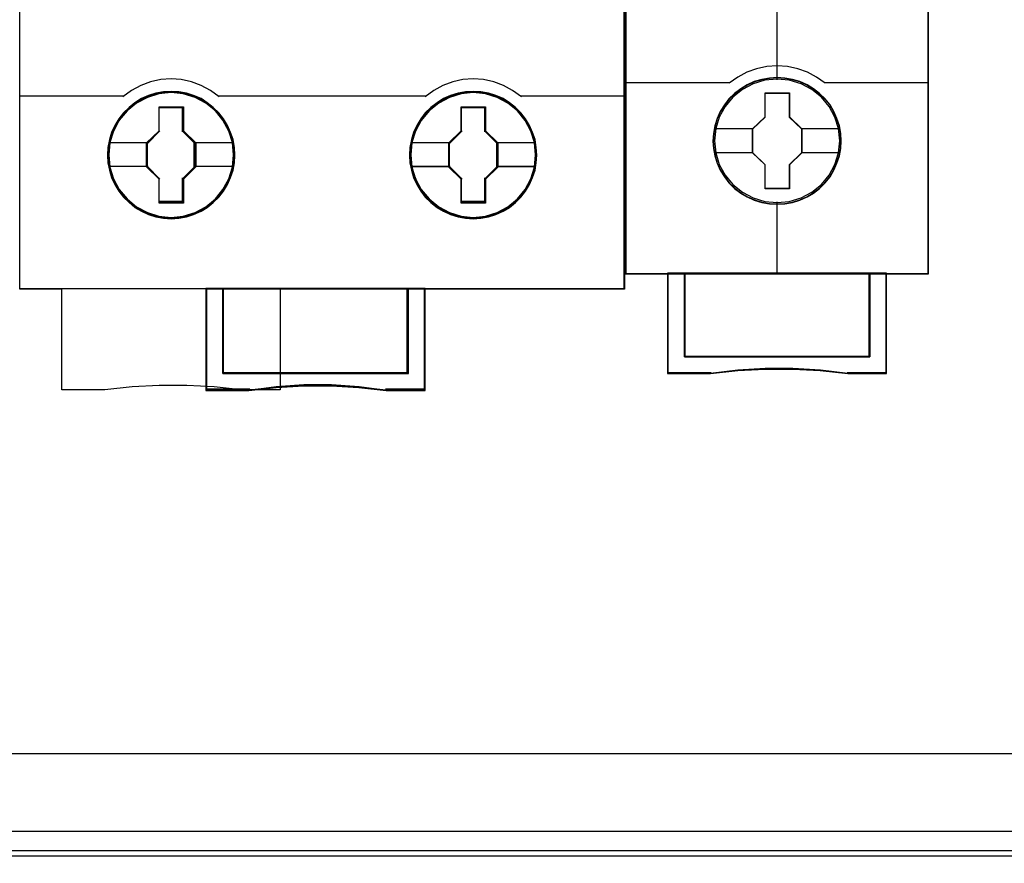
# Model space of a CAD drawing. Extents: x -631805 to -376315, y -40155 to 84873.
# Tile 52 of 256: x -618133 to -617548, y -33639 to -33138. Entities that reach past the tile are written whole.
import ezdxf

# ---------------------------------------------------------------- set-up
doc = ezdxf.new("R2010")
doc.units = 0
doc.header["$MEASUREMENT"] = 0
doc.layers.get('0').update_dxf_attribs({"color": 252})
doc.layers.add('45', color=8, linetype='Continuous')
doc.layers.add('50', color=7, linetype='Continuous')

# ---------------------------------------------------------------- blocks, each defined once
blk = doc.blocks.new('*U1009')
at = {"layer": '50', "color": 7}
for points in [[(59.825943, -92.486155), (387.918232, -92.486155), (387.918232, -379.414356), (59.825943, -379.414356), (59.825943, -92.486155)], [(391.762235, -435.77199), (55.98194, -435.77199), (55.98194, -385.150219), (391.762235, -385.150219), (391.762235, -435.77199)]]:
    blk.add_lwpolyline(points, dxfattribs=at)
blk = doc.blocks.new('*U1020')
at = {"layer": '50', "color": 7}
for points in [[(383.999821, -385.499773), (64.001505, -385.499773)], [(67.968952, -384.008872), (379.969373, -384.008872)]]:
    blk.add_lwpolyline(points, dxfattribs=at)
blk = doc.blocks.new('*U1024')
at = {"layer": '45', "color": 59}
blk.add_lwpolyline([(232.935982, -332.918909), (232.935982, -340.384038), (232.935982, -351.828351), (212.503708, -351.828351), (212.503708, -357.808213), (210.193972, -357.808213), (208.58382, -357.63641), (206.951459, -357.547737), (205.32465, -357.547737), (203.708946, -357.63641), (202.08769, -357.808213), (199.54476, -357.808213), (199.54476, -351.828351), (197.046248, -351.828351), (197.046248, -340.384038), (197.046248, -332.918909)], dxfattribs=at)
at = {"layer": '45', "color": 139}
for points in [[(232.901518, -269.156559), (232.901518, -351.863147)], [(208.875173, -340.417903), (208.369337, -340.032526), (207.818537, -339.74201), (207.239635, -339.522642), (206.632631, -339.392206), (206.025627, -339.350704), (205.413003, -339.392206), (204.794758, -339.522642), (204.221477, -339.74201), (203.681918, -340.032526), (203.164841, -340.417903)], [(226.817389, -340.417903), (226.300552, -340.032526), (225.766861, -339.74201), (225.188228, -339.522642), (224.575888, -339.392206), (223.95793, -339.350704), (223.351208, -339.392206), (222.744486, -339.522642), (222.165853, -339.74201), (221.615309, -340.032526), (221.109707, -340.417903)], [(197.014436, -340.349051), (203.233768, -340.349051)], [(208.806247, -340.349051), (215.036183, -340.349051)], [(214.967256, -340.349051), (221.178634, -340.349051)], [(226.751113, -340.349051), (232.970445, -340.349051)], [(205.290972, -341.042863), (206.749042, -341.042863)], [(205.290972, -341.042863), (205.290972, -342.49669)], [(206.680115, -341.042863), (206.680115, -342.49669)], [(223.235839, -341.042863), (224.691258, -341.042863)], [(223.235839, -341.042863), (223.235839, -342.49669)], [(224.622331, -341.042863), (224.622331, -342.49669)], [(204.5964, -343.201094), (205.359899, -342.427838)], [(207.454218, -343.201094), (206.680115, -342.427838)], [(222.530663, -343.201094), (223.304766, -342.427838)], [(225.401736, -343.201094), (224.622331, -342.427838)], [(202.364228, -343.132243), (204.665327, -343.132243)], [(204.5964, -343.132243), (204.5964, -344.596662)], [(207.385291, -343.132243), (209.673135, -343.132243)], [(207.385291, -343.132243), (207.385291, -344.596662)], [(220.309094, -343.132243), (222.59959, -343.132243)], [(222.530663, -343.132243), (222.530663, -344.596662)], [(225.332809, -343.132243), (227.618002, -343.132243)], [(225.332809, -343.132243), (225.332809, -344.596662)], [(202.364228, -344.52781), (204.665327, -344.52781)], [(204.5964, -344.52781), (205.359899, -345.29577)], [(207.454218, -344.52781), (206.680115, -345.29577)], [(207.385291, -344.52781), (209.673135, -344.52781)], [(220.309094, -344.52781), (222.59959, -344.52781)], [(222.530663, -344.52781), (223.304766, -345.29577)], [(225.401736, -344.52781), (224.622331, -345.29577)], [(225.332809, -344.52781), (227.618002, -344.52781)], [(205.290972, -345.226918), (205.290972, -346.686041)], [(206.680115, -345.226918), (206.680115, -346.686041)], [(223.235839, -345.226918), (223.235839, -346.686041)], [(224.622331, -345.226918), (224.622331, -346.686041)], [(205.290972, -346.61719), (206.749042, -346.61719)], [(223.235839, -346.61719), (224.691258, -346.61719)], [(197.014436, -351.794296), (232.970445, -351.794296)], [(208.095769, -351.794296), (208.095769, -357.842639)], [(209.089907, -351.794296), (209.089907, -356.844292)], [(220.043991, -356.844292), (220.043991, -351.794296)], [(221.048734, -351.794296), (221.048734, -357.842639)], [(209.089907, -356.77544), (220.112918, -356.77544)], [(218.81391, -357.842639), (217.184409, -357.624308), (215.53811, -357.511622), (213.897411, -357.511622), (212.256711, -357.624308), (210.632811, -357.842639)], [(210.701738, -357.773787), (208.095769, -357.773787)], [(221.11766, -357.773787), (218.744983, -357.773787)]]:
    blk.add_lwpolyline(points, dxfattribs=at)
at = {"layer": '45', "color": 7}
for points in [[(209.808338, -343.875193), (209.780325, -343.416628), (209.707489, -342.958063), (209.556215, -342.52746), (209.38253, -342.113633), (209.141611, -341.722176), (208.867077, -341.369864), (208.530912, -341.045513), (208.166734, -340.771493), (207.802555, -340.525434), (207.365541, -340.335297), (206.934129, -340.206675), (206.480307, -340.122792), (206.026484, -340.09483), (205.578265, -340.122792), (205.124442, -340.206675), (204.681825, -340.335297), (204.267222, -340.525434), (203.880632, -340.771493), (203.527659, -341.045513), (203.191494, -341.369864), (202.928165, -341.722176), (202.687247, -342.113633), (202.491151, -342.52746), (202.367891, -342.958063), (202.278247, -343.416628), (202.250233, -343.875193), (202.278247, -344.328165), (202.367891, -344.764361), (202.491151, -345.200556), (202.687247, -345.614383), (202.928165, -346.011433), (203.191494, -346.374929), (203.527659, -346.693688), (203.880632, -346.978893), (204.267222, -347.213767), (204.681825, -347.398311), (205.124442, -347.538118), (205.578265, -347.627594), (206.026484, -347.649963), (206.480307, -347.627594), (206.934129, -347.538118), (207.365541, -347.398311), (207.802555, -347.213767), (208.166734, -346.978893), (208.530912, -346.693688), (208.867077, -346.374929), (209.141611, -346.011433), (209.38253, -345.614383), (209.556215, -345.200556), (209.707489, -344.764361), (209.780325, -344.328165), (209.808338, -343.875193)], [(209.808338, -343.875193), (209.780325, -343.416628), (209.707489, -342.958063), (209.556215, -342.52746), (209.38253, -342.113633), (209.141611, -341.722176), (208.867077, -341.369864), (208.530912, -341.045513), (208.166734, -340.771493), (207.802555, -340.525434), (207.365541, -340.335297), (206.934129, -340.206675), (206.480307, -340.122792), (206.026484, -340.09483), (205.578265, -340.122792), (205.124442, -340.206675), (204.681825, -340.335297), (204.267222, -340.525434), (203.880632, -340.771493), (203.527659, -341.045513), (203.191494, -341.369864), (202.928165, -341.722176), (202.687247, -342.113633), (202.491151, -342.52746), (202.367891, -342.958063), (202.278247, -343.416628), (202.250233, -343.875193), (202.278247, -344.328165), (202.367891, -344.764361), (202.491151, -345.200556), (202.687247, -345.614383), (202.928165, -346.011433), (203.191494, -346.374929), (203.527659, -346.693688), (203.880632, -346.978893), (204.267222, -347.213767), (204.681825, -347.398311), (205.124442, -347.538118), (205.578265, -347.627594), (206.026484, -347.649963), (206.480307, -347.627594), (206.934129, -347.538118), (207.365541, -347.398311), (207.802555, -347.213767), (208.166734, -346.978893), (208.530912, -346.693688), (208.867077, -346.374929), (209.141611, -346.011433), (209.38253, -345.614383), (209.556215, -345.200556), (209.707489, -344.764361), (209.780325, -344.328165), (209.808338, -343.875193)], [(209.808338, -343.875193), (209.780325, -343.416628), (209.707489, -342.958063), (209.556215, -342.52746), (209.38253, -342.113633), (209.141611, -341.722176), (208.867077, -341.369864), (208.530912, -341.045513), (208.166734, -340.771493), (207.802555, -340.525434), (207.365541, -340.335297), (206.934129, -340.206675), (206.480307, -340.122792), (206.026484, -340.09483), (205.578265, -340.122792), (205.124442, -340.206675), (204.681825, -340.335297), (204.267222, -340.525434), (203.880632, -340.771493), (203.527659, -341.045513), (203.191494, -341.369864), (202.928165, -341.722176), (202.687247, -342.113633), (202.491151, -342.52746), (202.367891, -342.958063), (202.278247, -343.416628), (202.250233, -343.875193), (202.278247, -344.328165), (202.367891, -344.764361), (202.491151, -345.200556), (202.687247, -345.614383), (202.928165, -346.011433), (203.191494, -346.374929), (203.527659, -346.693688), (203.880632, -346.978893), (204.267222, -347.213767), (204.681825, -347.398311), (205.124442, -347.538118), (205.578265, -347.627594), (206.026484, -347.649963), (206.480307, -347.627594), (206.934129, -347.538118), (207.365541, -347.398311), (207.802555, -347.213767), (208.166734, -346.978893), (208.530912, -346.693688), (208.867077, -346.374929), (209.141611, -346.011433), (209.38253, -345.614383), (209.556215, -345.200556), (209.707489, -344.764361), (209.780325, -344.328165), (209.808338, -343.875193)], [(227.734648, -343.875193), (227.706634, -343.416628), (227.633798, -342.958063), (227.488127, -342.533052), (227.308839, -342.119226), (227.067921, -341.727768), (226.793386, -341.375456), (226.462824, -341.051105), (226.104249, -340.771493), (225.74007, -340.525434), (225.303056, -340.335297), (224.877247, -340.206675), (224.417822, -340.122792), (223.963999, -340.09483), (223.510177, -340.122792), (223.06756, -340.206675), (222.61934, -340.335297), (222.199134, -340.525434), (221.818147, -340.771493), (221.453969, -341.051105), (221.117804, -341.375456), (220.860078, -341.727768), (220.619159, -342.119226), (220.417461, -342.533052), (220.299803, -342.958063), (220.204556, -343.416628), (220.176542, -343.875193), (220.204556, -344.328165), (220.299803, -344.769953), (220.417461, -345.206149), (220.619159, -345.619975), (220.860078, -346.017025), (221.117804, -346.374929), (221.453969, -346.693688), (221.818147, -346.978893), (222.199134, -347.213767), (222.61934, -347.398311), (223.06756, -347.538118), (223.510177, -347.627594), (223.963999, -347.649963), (224.417822, -347.627594), (224.877247, -347.538118), (225.303056, -347.398311), (225.74007, -347.213767), (226.104249, -346.978893), (226.462824, -346.693688), (226.793386, -346.374929), (227.067921, -346.017025), (227.308839, -345.619975), (227.488127, -345.206149), (227.633798, -344.769953), (227.706634, -344.328165), (227.734648, -343.875193)], [(227.734648, -343.875193), (227.706634, -343.416628), (227.633798, -342.958063), (227.488127, -342.533052), (227.308839, -342.119226), (227.067921, -341.727768), (226.793386, -341.375456), (226.462824, -341.051105), (226.104249, -340.771493), (225.74007, -340.525434), (225.303056, -340.335297), (224.877247, -340.206675), (224.417822, -340.122792), (223.963999, -340.09483), (223.510177, -340.122792), (223.06756, -340.206675), (222.61934, -340.335297), (222.199134, -340.525434), (221.818147, -340.771493), (221.453969, -341.051105), (221.117804, -341.375456), (220.860078, -341.727768), (220.619159, -342.119226), (220.417461, -342.533052), (220.299803, -342.958063), (220.204556, -343.416628), (220.176542, -343.875193), (220.204556, -344.328165), (220.299803, -344.769953), (220.417461, -345.206149), (220.619159, -345.619975), (220.860078, -346.017025), (221.117804, -346.374929), (221.453969, -346.693688), (221.818147, -346.978893), (222.199134, -347.213767), (222.61934, -347.398311), (223.06756, -347.538118), (223.510177, -347.627594), (223.963999, -347.649963), (224.417822, -347.627594), (224.877247, -347.538118), (225.303056, -347.398311), (225.74007, -347.213767), (226.104249, -346.978893), (226.462824, -346.693688), (226.793386, -346.374929), (227.067921, -346.017025), (227.308839, -345.619975), (227.488127, -345.206149), (227.633798, -344.769953), (227.706634, -344.328165), (227.734648, -343.875193)], [(227.734648, -343.875193), (227.706634, -343.416628), (227.633798, -342.958063), (227.488127, -342.533052), (227.308839, -342.119226), (227.067921, -341.727768), (226.793386, -341.375456), (226.462824, -341.051105), (226.104249, -340.771493), (225.74007, -340.525434), (225.303056, -340.335297), (224.877247, -340.206675), (224.417822, -340.122792), (223.963999, -340.09483), (223.510177, -340.122792), (223.06756, -340.206675), (222.61934, -340.335297), (222.199134, -340.525434), (221.818147, -340.771493), (221.453969, -341.051105), (221.117804, -341.375456), (220.860078, -341.727768), (220.619159, -342.119226), (220.417461, -342.533052), (220.299803, -342.958063), (220.204556, -343.416628), (220.176542, -343.875193), (220.204556, -344.328165), (220.299803, -344.769953), (220.417461, -345.206149), (220.619159, -345.619975), (220.860078, -346.017025), (221.117804, -346.374929), (221.453969, -346.693688), (221.818147, -346.978893), (222.199134, -347.213767), (222.61934, -347.398311), (223.06756, -347.538118), (223.510177, -347.627594), (223.963999, -347.649963), (224.417822, -347.627594), (224.877247, -347.538118), (225.303056, -347.398311), (225.74007, -347.213767), (226.104249, -346.978893), (226.462824, -346.693688), (226.793386, -346.374929), (227.067921, -346.017025), (227.308839, -345.619975), (227.488127, -345.206149), (227.633798, -344.769953), (227.706634, -344.328165), (227.734648, -343.875193)], [(205.308873, -341.003141), (206.758416, -341.003141), (206.758416, -342.433718), (207.48603, -343.146202), (207.48603, -344.582389), (206.758416, -345.306093), (206.758416, -346.73106), (205.308873, -346.73106), (205.308873, -345.306093), (204.56989, -344.582389), (204.56989, -343.146202), (205.308873, -342.433718), (205.308873, -341.003141)], [(205.308873, -341.003141), (206.758416, -341.003141), (206.758416, -342.433718), (207.48603, -343.146202), (207.48603, -344.582389), (206.758416, -345.306093), (206.758416, -346.73106), (205.308873, -346.73106), (205.308873, -345.306093), (204.56989, -344.582389), (204.56989, -343.146202), (205.308873, -342.433718), (205.308873, -341.003141)], [(205.308873, -341.003141), (206.758416, -341.003141), (206.758416, -341.003141), (206.758416, -342.433718), (206.758416, -342.433718), (207.48603, -343.146202), (207.48603, -343.146202), (207.48603, -344.582389), (207.48603, -344.582389), (206.758416, -345.306093), (206.758416, -345.306093), (206.758416, -346.73106), (206.758416, -346.73106), (205.308873, -346.73106), (205.308873, -346.73106), (205.308873, -345.306093), (205.308873, -345.306093), (204.56989, -344.582389), (204.56989, -344.582389), (204.56989, -343.146202), (204.56989, -343.146202), (205.308873, -342.433718), (205.308873, -342.433718), (205.308873, -341.003141), (205.308873, -341.003141)], [(205.324562, -341.037567), (206.742479, -341.037567), (206.742479, -342.450948), (207.454218, -343.154867), (207.454218, -344.573791), (206.742479, -345.288795), (206.742479, -346.696634), (205.324562, -346.696634), (205.324562, -345.288795), (204.601702, -344.573791), (204.601702, -343.154867), (205.324562, -342.450948), (205.324562, -341.037567)], [(223.240769, -341.008437), (224.69163, -341.008437), (224.69163, -342.439093), (225.425595, -343.146005), (225.425595, -344.587881), (224.69163, -345.311625), (224.69163, -346.73106), (223.240769, -346.73106), (223.240769, -345.311625), (222.506804, -344.587881), (222.506804, -343.146005), (223.240769, -342.439093), (223.240769, -341.008437)], [(223.240769, -341.008437), (224.69163, -341.008437), (224.69163, -342.439093), (225.425595, -343.146005), (225.425595, -344.587881), (224.69163, -345.311625), (224.69163, -346.73106), (223.240769, -346.73106), (223.240769, -345.311625), (222.506804, -344.587881), (222.506804, -343.146005), (223.240769, -342.439093), (223.240769, -341.008437)], [(223.240769, -341.008437), (224.69163, -341.008437), (224.69163, -341.008437), (224.69163, -342.439093), (224.69163, -342.439093), (225.425595, -343.146005), (225.425595, -343.146005), (225.425595, -344.587881), (225.425595, -344.587881), (224.69163, -345.311625), (224.69163, -345.311625), (224.69163, -346.73106), (224.69163, -346.73106), (223.240769, -346.73106), (223.240769, -346.73106), (223.240769, -345.311625), (223.240769, -345.311625), (222.506804, -344.587881), (222.506804, -344.587881), (222.506804, -343.146005), (222.506804, -343.146005), (223.240769, -342.439093), (223.240769, -342.439093), (223.240769, -341.008437), (223.240769, -341.008437)], [(223.2579, -341.042863), (224.674499, -341.042863), (224.674499, -342.456306), (225.391131, -343.154713), (225.391131, -344.579241), (224.674499, -345.294277), (224.674499, -346.696634), (223.2579, -346.696634), (223.2579, -345.294277), (222.541267, -344.579241), (222.541267, -343.154713), (223.2579, -342.456306), (223.2579, -341.042863)], [(220.107389, -356.833647), (209.094877, -356.833647), (209.094877, -351.794296), (208.095769, -351.794296), (208.095769, -357.842639), (210.646564, -357.842639), (212.26523, -357.668868), (213.900641, -357.57918), (215.536052, -357.57918), (217.177045, -357.668868), (218.801293, -357.842639), (221.11766, -357.842639), (221.11766, -351.794296), (220.107389, -351.794296), (220.107389, -356.833647)], [(209.089907, -356.844292), (220.112918, -356.844292), (220.112918, -351.794296), (209.089907, -351.794296), (209.089907, -356.844292)]]:
    blk.add_lwpolyline(points, close=True, dxfattribs=at)
at = {"layer": '45', "color": 139}
for points in [[(209.773875, -343.875169), (209.746107, -343.420462), (209.67391, -342.965755), (209.523962, -342.538774), (209.3518, -342.128428), (209.112994, -341.740264), (208.840867, -341.390916), (208.50765, -341.069293), (208.146665, -340.797578), (207.78568, -340.553589), (207.352498, -340.365052), (206.924869, -340.237512), (206.475026, -340.154334), (206.025183, -340.126608), (205.580894, -340.154334), (205.131051, -340.237512), (204.692315, -340.365052), (204.281348, -340.553589), (203.898148, -340.797578), (203.54827, -341.069293), (203.215053, -341.390916), (202.954033, -341.740264), (202.715228, -342.128428), (202.520851, -342.538774), (202.398671, -342.965755), (202.309814, -343.420462), (202.282045, -343.875169), (202.309814, -344.324331), (202.398671, -344.756857), (202.520851, -345.189384), (202.715228, -345.599729), (202.954033, -345.993439), (203.215053, -346.353878), (203.54827, -346.669954), (203.898148, -346.95276), (204.281348, -347.185659), (204.692315, -347.368651), (205.131051, -347.507281), (205.580894, -347.596004), (206.025183, -347.618185), (206.475026, -347.596004), (206.924869, -347.507281), (207.352498, -347.368651), (207.78568, -347.185659), (208.146665, -346.95276), (208.50765, -346.669954), (208.840867, -346.353878), (209.112994, -345.993439), (209.3518, -345.599729), (209.523962, -345.189384), (209.67391, -344.756857), (209.746107, -344.324331), (209.773875, -343.875169)], [(209.752667, -343.869748), (209.719035, -343.332826), (209.601324, -342.807089), (209.41635, -342.31491), (209.152902, -341.856289), (208.850217, -341.436818), (208.469058, -341.062091), (208.026241, -340.743293), (207.572214, -340.491611), (207.067739, -340.301451), (206.552054, -340.189592), (206.025158, -340.150441), (205.487051, -340.189592), (204.971365, -340.301451), (204.472496, -340.491611), (204.007258, -340.743293), (203.581257, -341.062091), (203.216914, -341.436818), (202.897413, -341.856289), (202.63957, -342.31491), (202.454596, -342.807089), (202.336885, -343.332826), (202.303254, -343.869748), (202.336885, -344.389892), (202.454596, -344.915629), (202.63957, -345.413401), (202.897413, -345.872022), (203.216914, -346.291493), (203.581257, -346.66622), (204.007258, -346.996204), (204.472496, -347.253479), (204.971365, -347.42686), (205.487051, -347.538719), (206.025158, -347.589056), (206.552054, -347.538719), (207.067739, -347.42686), (207.572214, -347.253479), (208.026241, -346.996204), (208.469058, -346.66622), (208.850217, -346.291493), (209.152902, -345.872022), (209.41635, -345.413401), (209.601324, -344.915629), (209.719035, -344.389892), (209.752667, -343.869748)], [(227.700184, -343.875169), (227.672416, -343.420462), (227.600219, -342.965755), (227.455825, -342.544319), (227.278109, -342.133974), (227.039304, -341.745809), (226.767177, -341.396461), (226.439513, -341.074839), (226.084082, -340.797578), (225.723097, -340.553589), (225.289915, -340.365052), (224.86784, -340.237512), (224.412443, -340.154334), (223.9626, -340.126608), (223.512757, -340.154334), (223.074021, -340.237512), (222.629732, -340.365052), (222.213211, -340.553589), (221.835565, -340.797578), (221.47458, -341.074839), (221.141363, -341.396461), (220.885896, -341.745809), (220.647091, -342.133974), (220.44716, -342.544319), (220.330534, -342.965755), (220.236123, -343.420462), (220.208355, -343.875169), (220.236123, -344.324331), (220.330534, -344.762403), (220.44716, -345.194929), (220.647091, -345.605274), (220.885896, -345.998984), (221.141363, -346.353878), (221.47458, -346.669954), (221.835565, -346.95276), (222.213211, -347.185659), (222.629732, -347.368651), (223.074021, -347.507281), (223.512757, -347.596004), (223.9626, -347.618185), (224.412443, -347.596004), (224.86784, -347.507281), (225.289915, -347.368651), (225.723097, -347.185659), (226.084082, -346.95276), (226.439513, -346.669954), (226.767177, -346.353878), (227.039304, -345.998984), (227.278109, -345.605274), (227.455825, -345.194929), (227.600219, -344.762403), (227.672416, -344.324331), (227.700184, -343.875169)], [(227.678976, -343.869748), (227.645352, -343.332826), (227.527669, -342.807089), (227.342738, -342.31491), (227.096164, -341.856289), (226.76553, -341.436818), (226.401272, -341.062091), (225.975371, -340.743293), (225.515846, -340.491611), (225.017093, -340.301451), (224.495925, -340.189592), (223.957944, -340.150441), (223.431172, -340.189592), (222.915607, -340.301451), (222.41125, -340.491611), (221.957329, -340.743293), (221.525824, -341.062091), (221.150359, -341.436818), (220.830933, -341.856289), (220.584358, -342.31491), (220.38822, -342.807089), (220.281744, -343.332826), (220.24812, -343.869748), (220.281744, -344.389892), (220.38822, -344.915629), (220.584358, -345.413401), (220.830933, -345.872022), (221.150359, -346.291493), (221.525824, -346.66622), (221.957329, -346.996204), (222.41125, -347.253479), (222.915607, -347.42686), (223.431172, -347.538719), (223.957944, -347.589056), (224.495925, -347.538719), (225.017093, -347.42686), (225.515846, -347.253479), (225.975371, -346.996204), (226.401272, -346.66622), (226.76553, -346.291493), (227.096164, -345.872022), (227.342738, -345.413401), (227.527669, -344.915629), (227.645352, -344.389892), (227.678976, -343.869748)], [(209.734109, -343.869748), (209.661272, -343.136897), (209.459569, -342.448799), (209.106588, -341.811051), (208.652755, -341.251622), (208.086865, -340.798485), (207.448138, -340.451639), (206.747779, -340.233461), (206.025008, -340.16633), (205.302238, -340.233461), (204.618688, -340.451639), (203.968754, -340.798485), (203.41407, -341.251622), (202.949032, -341.811051), (202.607257, -342.448799), (202.394348, -343.136897), (202.327113, -343.869748), (202.394348, -344.585817), (202.607257, -345.285103), (202.949032, -345.917258), (203.41407, -346.482281), (203.968754, -346.946607), (204.618688, -347.287858), (205.302238, -347.500441), (206.025008, -347.573167), (206.747779, -347.500441), (207.448138, -347.287858), (208.086865, -346.946607), (208.652755, -346.482281), (209.106588, -345.917258), (209.459569, -345.285103), (209.661272, -344.585817), (209.734109, -343.869748)], [(227.66307, -343.869748), (227.595811, -343.136897), (227.388431, -342.454394), (227.040928, -341.816645), (226.581329, -341.257216), (226.020841, -340.798485), (225.381885, -340.451639), (224.681275, -340.233461), (223.963851, -340.16633), (223.235217, -340.233461), (222.551422, -340.451639), (221.912466, -340.798485), (221.340769, -341.257216), (220.875564, -341.816645), (220.539271, -342.454394), (220.326286, -343.136897), (220.253423, -343.869748), (220.326286, -344.591412), (220.539271, -345.290697), (220.875564, -345.922852), (221.340769, -346.482281), (221.912466, -346.946607), (222.551422, -347.287858), (223.235217, -347.500441), (223.963851, -347.573167), (224.681275, -347.500441), (225.381885, -347.287858), (226.020841, -346.946607), (226.581329, -346.482281), (227.040928, -345.922852), (227.388431, -345.290697), (227.595811, -344.591412), (227.66307, -343.869748)]]:
    blk.add_lwpolyline(points, close=True, dxfattribs=at)
at = {"layer": '45', "color": 7}
for points in [[(202.321811, -343.12165), (204.638817, -343.12165)], [(207.417103, -343.12165), (209.734109, -343.12165)], [(220.24812, -343.12165), (222.575731, -343.12165)], [(225.356668, -343.12165), (227.66307, -343.12165)], [(202.321811, -344.538403), (204.638817, -344.538403)], [(207.417103, -344.538403), (209.734109, -344.538403)], [(220.24812, -344.543699), (222.575731, -344.543699)], [(225.356668, -344.543699), (227.66307, -344.543699)]]:
    blk.add_lwpolyline(points, dxfattribs=at)
at = {"layer": '45', "color": 59}
for points in [[(220.107389, -356.833647), (209.094877, -356.833647), (209.094877, -351.794296), (208.095769, -351.794296), (208.095769, -357.842639), (210.646564, -357.842639), (212.26523, -357.668868), (213.900641, -357.57918), (215.536052, -357.57918), (217.177045, -357.668868), (218.801293, -357.842639), (221.11766, -357.842639), (221.11766, -351.794296), (220.107389, -351.794296), (220.107389, -356.833647)], [(220.078068, -356.810266), (209.121604, -356.810266), (209.121604, -351.826074), (208.127581, -351.826074), (208.127581, -357.808213), (210.665394, -357.808213), (212.275822, -357.636344), (213.902909, -357.547638), (215.529997, -357.547638), (217.162638, -357.636344), (218.778619, -357.808213), (221.083197, -357.808213), (221.083197, -351.826074), (220.078068, -351.826074), (220.078068, -356.810266)], [(209.089907, -356.844292), (220.112918, -356.844292), (220.112918, -351.794296), (209.089907, -351.794296), (209.089907, -356.844292)], [(209.12172, -356.812514), (220.078454, -356.812514), (220.078454, -351.826074), (209.12172, -351.826074), (209.12172, -356.812514)]]:
    blk.add_lwpolyline(points, close=True, dxfattribs=at)
blk = doc.blocks.new('*U1025')
at = {"layer": '45', "color": 7}
for points in [[(250.994843, -269.159207), (233.00756, -269.159207), (233.00756, -350.928355), (250.994843, -350.928355), (250.994843, -269.159207)], [(245.804113, -343.039664), (245.781777, -342.587871), (245.709184, -342.136078), (245.552829, -341.700813), (245.374138, -341.287588), (245.139606, -340.890891), (244.854817, -340.543782), (244.525355, -340.22422), (244.156804, -339.943227), (243.78267, -339.700801), (243.34711, -339.513472), (242.917134, -339.38675), (242.459238, -339.304105), (242.001342, -339.276556), (241.543446, -339.304105), (241.096718, -339.38675), (240.644406, -339.513472), (240.231183, -339.700801), (239.840296, -339.943227), (239.47733, -340.22422), (239.142284, -340.543782), (238.874247, -340.890891), (238.628547, -341.287588), (238.433103, -341.700813), (238.310253, -342.136078), (238.220908, -342.587871), (238.192987, -343.039664), (238.220908, -343.491458), (238.310253, -343.926722), (238.433103, -344.361986), (238.628547, -344.775212), (238.874247, -345.171909), (239.142284, -345.530038), (239.47733, -345.855108), (239.840296, -346.130592), (240.231183, -346.361999), (240.644406, -346.549328), (241.096718, -346.68156), (241.543446, -346.775224), (242.001342, -346.797263), (242.459238, -346.775224), (242.917134, -346.68156), (243.34711, -346.549328), (243.78267, -346.361999), (244.156804, -346.130592), (244.525355, -345.855108), (244.854817, -345.530038), (245.139606, -345.171909), (245.374138, -344.775212), (245.552829, -344.361986), (245.709184, -343.926722), (245.781777, -343.491458), (245.804113, -343.039664)], [(245.804113, -343.039664), (245.781777, -342.587871), (245.709184, -342.136078), (245.552829, -341.700813), (245.374138, -341.287588), (245.139606, -340.890891), (244.854817, -340.543782), (244.525355, -340.22422), (244.156804, -339.943227), (243.78267, -339.700801), (243.34711, -339.513472), (242.917134, -339.38675), (242.459238, -339.304105), (242.001342, -339.276556), (241.543446, -339.304105), (241.096718, -339.38675), (240.644406, -339.513472), (240.231183, -339.700801), (239.840296, -339.943227), (239.47733, -340.22422), (239.142284, -340.543782), (238.874247, -340.890891), (238.628547, -341.287588), (238.433103, -341.700813), (238.310253, -342.136078), (238.220908, -342.587871), (238.192987, -343.039664), (238.220908, -343.491458), (238.310253, -343.926722), (238.433103, -344.361986), (238.628547, -344.775212), (238.874247, -345.171909), (239.142284, -345.530038), (239.47733, -345.855108), (239.840296, -346.130592), (240.231183, -346.361999), (240.644406, -346.549328), (241.096718, -346.68156), (241.543446, -346.775224), (242.001342, -346.797263), (242.459238, -346.775224), (242.917134, -346.68156), (243.34711, -346.549328), (243.78267, -346.361999), (244.156804, -346.130592), (244.525355, -345.855108), (244.854817, -345.530038), (245.139606, -345.171909), (245.374138, -344.775212), (245.552829, -344.361986), (245.709184, -343.926722), (245.781777, -343.491458), (245.804113, -343.039664)], [(245.782905, -343.039651), (245.760685, -342.590085), (245.688471, -342.140518), (245.532933, -341.7074), (245.355176, -341.296211), (245.121869, -340.90147), (244.838568, -340.556072), (244.510828, -340.238086), (244.144203, -339.958478), (243.772023, -339.717247), (243.338739, -339.530841), (242.91101, -339.404744), (242.455506, -339.322506), (242.000002, -339.295093), (241.544498, -339.322506), (241.100105, -339.404744), (240.650156, -339.530841), (240.239091, -339.717247), (239.850247, -339.958478), (239.489177, -340.238086), (239.155881, -340.556072), (238.889245, -340.90147), (238.644828, -341.296211), (238.450406, -341.7074), (238.328198, -342.140518), (238.239319, -342.590085), (238.211544, -343.039651), (238.239319, -343.489217), (238.328198, -343.922336), (238.450406, -344.355454), (238.644828, -344.766643), (238.889245, -345.161384), (239.155881, -345.517748), (239.489177, -345.841216), (239.850247, -346.115342), (240.239091, -346.345607), (240.650156, -346.532013), (241.100105, -346.663593), (241.544498, -346.756796), (242.000002, -346.778726), (242.455506, -346.756796), (242.91101, -346.663593), (243.338739, -346.532013), (243.772023, -346.345607), (244.144203, -346.115342), (244.510828, -345.841216), (244.838568, -345.517748), (245.121869, -345.161384), (245.355176, -344.766643), (245.532933, -344.355454), (245.688471, -343.922336), (245.760685, -343.489217), (245.782905, -343.039651)], [(241.28559, -340.179571), (242.733716, -340.179571), (242.733716, -341.609069), (243.460597, -342.31554), (243.460597, -343.745039), (242.733716, -344.462548), (242.733716, -345.881008), (241.28559, -345.881008), (241.28559, -344.462548), (240.541806, -343.745039), (240.541806, -342.31554), (241.28559, -341.609069), (241.28559, -340.179571)], [(241.28559, -340.179571), (242.733716, -340.179571), (242.733716, -340.179571), (242.733716, -341.609069), (242.733716, -341.609069), (243.460597, -342.31554), (243.460597, -342.31554), (243.460597, -343.745039), (243.460597, -343.745039), (242.733716, -344.462548), (242.733716, -344.462548), (242.733716, -345.881008), (242.733716, -345.881008), (241.28559, -345.881008), (241.28559, -345.881008), (241.28559, -344.462548), (241.28559, -344.462548), (240.541806, -343.745039), (240.541806, -343.745039), (240.541806, -342.31554), (240.541806, -342.31554), (241.28559, -341.609069), (241.28559, -341.609069), (241.28559, -340.179571), (241.28559, -340.179571)], [(241.294014, -340.200756), (242.722411, -340.200756), (242.722411, -341.620295), (243.439389, -342.321844), (243.439389, -343.741383), (242.722411, -344.453893), (242.722411, -345.862471), (241.294014, -345.862471), (241.294014, -344.453893), (240.560363, -343.741383), (240.560363, -342.321844), (241.294014, -341.620295), (241.294014, -340.200756)], [(247.505612, -350.888633), (247.505612, -355.843038), (236.496791, -355.843038), (236.496791, -350.888633), (235.499534, -350.888633), (235.499534, -356.841643), (238.045602, -356.841643), (239.666841, -356.665094), (241.299222, -356.57682), (242.931603, -356.57682), (244.563984, -356.665094), (246.190793, -356.841643), (248.502869, -356.841643), (248.502869, -350.888633), (247.505612, -350.888633)], [(241.995627, -350.888633), (236.493673, -350.888633), (236.493673, -355.848592), (247.50873, -355.848592), (247.50873, -350.888633), (241.995627, -350.888633)], [(247.50873, -355.848592), (247.50873, -350.888633), (241.995627, -350.888633), (236.493673, -350.888633), (236.493673, -355.848592), (247.50873, -355.848592)]]:
    blk.add_lwpolyline(points, close=True, dxfattribs=at)
at = {"layer": '45', "color": 139}
for points in [[(250.994843, -269.159207), (233.00756, -269.159207), (233.00756, -350.928355), (250.994843, -350.928355), (250.994843, -269.159207)], [(245.713978, -343.028858), (245.641397, -342.306897), (245.434822, -341.623515), (245.088668, -340.989733), (244.630852, -340.433107), (244.066957, -339.981193), (243.419314, -339.639502), (242.721424, -339.430079), (241.995618, -339.363945), (241.275395, -339.430079), (240.583088, -339.639502), (239.935446, -339.981193), (239.37155, -340.433107), (238.913734, -340.989733), (238.567581, -341.623515), (238.355422, -342.306897), (238.288424, -343.028858), (238.355422, -343.745307), (238.567581, -344.4342), (238.913734, -345.062471), (239.37155, -345.619097), (239.935446, -346.076522), (240.583088, -346.412702), (241.275395, -346.627637), (241.995618, -346.699282), (242.721424, -346.627637), (243.419314, -346.412702), (244.066957, -346.076522), (244.630852, -345.619097), (245.088668, -345.062471), (245.434822, -344.4342), (245.641397, -343.745307), (245.713978, -343.028858)]]:
    blk.add_lwpolyline(points, close=True, dxfattribs=at)
at = {"layer": '45', "color": 59}
for points in [[(250.976286, -269.177744), (233.026117, -269.177744), (233.026117, -350.909818), (250.976286, -350.909818), (250.976286, -269.177744)], [(247.505612, -350.888633), (247.505612, -355.843038), (236.496791, -355.843038), (236.496791, -350.888633), (235.499534, -350.888633), (235.499534, -356.841643), (238.045602, -356.841643), (239.666841, -356.665094), (241.299222, -356.57682), (242.931603, -356.57682), (244.563984, -356.665094), (246.190793, -356.841643), (248.502869, -356.841643), (248.502869, -350.888633), (247.505612, -350.888633)], [(247.487453, -350.90717), (247.487453, -355.83072), (236.512298, -355.83072), (236.512298, -350.90717), (235.518091, -350.90717), (235.518091, -356.823106), (238.056374, -356.823106), (239.672654, -356.647657), (241.300043, -356.559932), (242.927432, -356.559932), (244.554821, -356.647657), (246.176655, -356.823106), (248.48166, -356.823106), (248.48166, -350.90717), (247.487453, -350.90717)], [(241.995627, -350.888633), (236.493673, -350.888633), (236.493673, -355.848592), (247.50873, -355.848592), (247.50873, -350.888633), (241.995627, -350.888633)], [(247.50873, -355.848592), (247.50873, -350.888633), (241.995627, -350.888633), (236.493673, -350.888633), (236.493673, -355.848592), (247.50873, -355.848592)], [(241.994321, -350.90717), (236.51223, -350.90717), (236.51223, -355.830055), (247.487521, -355.830055), (247.487521, -350.90717), (241.994321, -350.90717)]]:
    blk.add_lwpolyline(points, close=True, dxfattribs=at)
at = {"layer": '45', "color": 139}
for points in [[(241.976016, -332.179551), (241.976016, -339.408963)], [(244.847089, -339.602277), (244.332705, -339.248226), (243.795956, -338.95699), (243.220069, -338.751412), (242.610635, -338.62007), (241.99561, -338.580096), (241.391768, -338.62007), (240.782334, -338.751412), (240.206447, -338.95699), (239.658516, -339.248226), (239.155313, -339.602277)], [(233.00756, -339.562555), (239.195079, -339.562555)], [(244.807323, -339.562555), (250.994843, -339.562555)], [(241.976016, -346.651615), (241.976016, -350.928355)], [(235.499534, -350.888633), (235.499534, -356.841643)], [(236.493673, -350.888633), (236.493673, -355.848592)], [(247.466313, -355.848592), (247.466313, -350.888633)], [(248.460452, -350.888633), (248.460452, -356.841643)], [(236.493673, -355.80887), (247.50873, -355.80887)], [(238.078993, -356.799273), (235.499534, -356.799273)], [(246.196467, -356.841643), (244.566721, -356.63862), (242.931394, -356.537108), (241.296067, -356.537108), (239.66074, -356.63862), (238.036576, -356.841643)], [(248.502869, -356.799273), (246.156701, -356.799273)]]:
    blk.add_lwpolyline(points, dxfattribs=at)
at = {"layer": '45', "color": 7}
for points in [[(238.264565, -342.300728), (240.584222, -342.300728)], [(243.41818, -342.300728), (245.729884, -342.300728)], [(238.264565, -343.720129), (240.584222, -343.720129)], [(243.41818, -343.720129), (245.729884, -343.720129)]]:
    blk.add_lwpolyline(points, dxfattribs=at)
at = {"layer": '45', "color": 140}
blk.add_lwpolyline([(247.487521, -355.830055), (247.487521, -350.90717), (241.994321, -350.90717), (236.51223, -350.90717), (236.51223, -355.830055), (247.487521, -355.830055)], close=True, dxfattribs=at)

msp = doc.modelspace()

# ---------------------------------------------------------------- block references
at = {"xscale": 10, "yscale": 10, "zscale": 10}
for name in ['*U1009', '*U1020', '*U1024', '*U1025']:
    msp.add_blockref(name, (-620103.09, -29779.66), dxfattribs=at)

doc.saveas('drawing.dxf')
